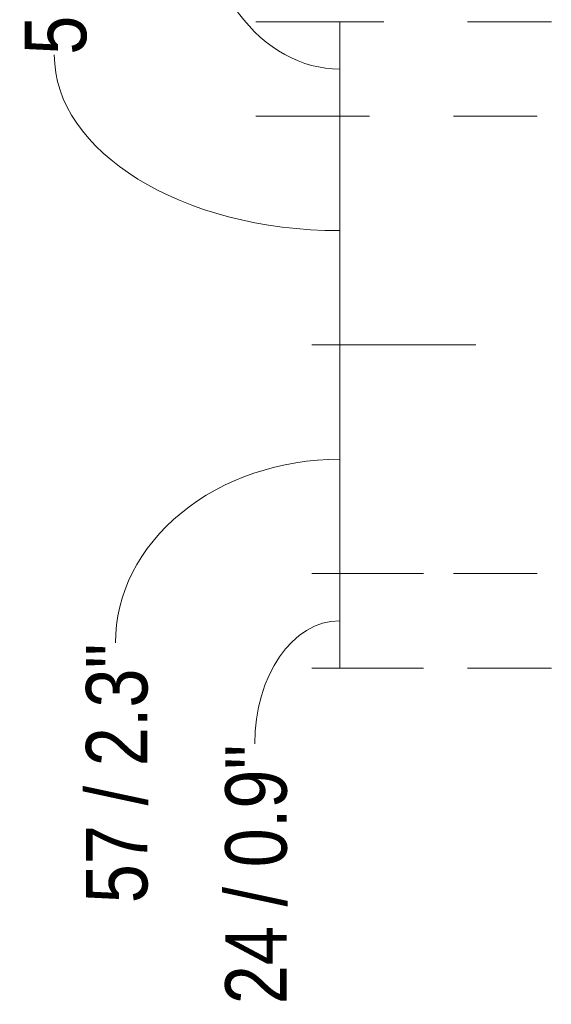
# Model space of a CAD drawing. Header units: millimetres. Extents: x -6809 to -5187, y -77 to 6798.
# Tile 5 of 7: x -5490 to -5357, y 6426 to 6673. Entities that reach past the tile are written whole.
import ezdxf

# ---------------------------------------------------------------- set-up
doc = ezdxf.new("R2010")
doc.units = ezdxf.units.MM
doc.linetypes.add('Dash', pattern=[42, 21, -21])
doc.layers.add('A-ANNO-DIMS', color=7, linetype='Dash', lineweight=9, true_color=0xd2d2d2)
doc.layers.add('A-ANNO-DIMS-7', color=7, linetype='Continuous', lineweight=9)
doc.styles.add('Arial Narrow', font='ARIALN.TTF', dxfattribs={"height": 15.4})
doc.dimstyles.new('FARO_-_2_2mm_Arial_Narrow_mm_Inch_Left_1', dxfattribs={"dimscale": 304.8, "dimtxt": 15.760837, "dimasz": 0, "dimexe": 0.068898, "dimexo": 0.0625, "dimgap": 0.011483, "dimtad": 1, "dimdec": 0, "dimzin": 0, "dimdsep": 46, "dimtxsty": 'Arial Narrow', "dimblk1": 'NONE', "dimblk2": 'NONE', "dimsah": 1, "dimcen": 0.09, "dimadec": 0, "dimazin": 0, "dimtfac": 1, "dimtdec": 4, "dimtix": 1, "dimtmove": 1, "dimatfit": 3, "dimfxl": 0.022966, "dimfxlon": 1, "dimtvp": 1, "dimtolj": 1, "dimtzin": 0, "dimarcsym": 2})

# ---------------------------------------------------------------- blocks, each defined once
blk = doc.blocks.new('DIMBLOCK7-Planta_PDF Fixing Hole')
at = {"layer": 'A-ANNO-DIMS-7', "color": 251, "true_color": 0x5b5b5b, "transparency": 16777216}
for p, q in [((-5402.92, 6672.71), (-5430.92, 6672.71)), ((-5409.92, 6672.71), (-5409.92, 6649.07)), ((-5409.92, 6672.71), (-5402.92, 6672.71)), ((-5402.92, 6649.07), (-5430.92, 6649.07)), ((-5409.92, 6649.07), (-5402.92, 6649.07))]:
    blk.add_line(p, q, dxfattribs=at)
blk.add_ellipse((-5409.92, 6708.68), major_axis=(0, 47.79), ratio=0.749854, start_param=1.570796, end_param=3.141593, dxfattribs=at)
at = {"layer": 'A-ANNO-DIMS-7', "color": 0, "transparency": 16777216, "insert": (-5453.15, 6708.68), "char_height": 15.4, "width": 78.3539, "attachment_point": 1, "rotation": 90, "line_spacing_factor": 0.974696, "style": 'Arial Narrow'}
blk.add_mtext('24 / 0.9"', dxfattribs=at)
blk = doc.blocks.new('_None')
blk = doc.blocks.new('DIMBLOCK8-Planta_PDF Fixing Hole')
at = {"layer": 'A-ANNO-DIMS-7', "color": 251, "true_color": 0x5b5b5b, "transparency": 16777216}
for p, q in [((-5402.92, 6649.07), (-5430.92, 6649.07)), ((-5409.92, 6649.07), (-5409.92, 6591.71)), ((-5409.92, 6649.07), (-5402.92, 6649.07)), ((-5409.92, 6591.71), (-5416.92, 6591.71)), ((-5410.06, 6591.71), (-5388.92, 6591.71))]:
    blk.add_line(p, q, dxfattribs=at)
blk.add_ellipse((-5409.92, 6664.48), major_axis=(71.49, 0), ratio=0.616698, start_param=3.141593, end_param=4.712389, dxfattribs=at)
at = {"layer": 'A-ANNO-DIMS-7', "color": 0, "transparency": 16777216, "insert": (-5488.8, 6664.48), "char_height": 15.4, "width": 78.3539, "attachment_point": 1, "rotation": 90, "line_spacing_factor": 0.974696, "style": 'Arial Narrow'}
blk.add_mtext('57 / 2.3"', dxfattribs=at)
blk = doc.blocks.new('DIMBLOCK9-Planta_PDF Fixing Hole')
at = {"layer": 'A-ANNO-DIMS-7', "color": 251, "true_color": 0x5b5b5b, "transparency": 16777216}
for p, q in [((-5409.92, 6591.71), (-5416.92, 6591.71)), ((-5410.06, 6591.71), (-5388.92, 6591.71)), ((-5409.92, 6591.71), (-5409.92, 6534.38)), ((-5409.92, 6534.38), (-5416.92, 6534.38)), ((-5410.06, 6534.38), (-5388.92, 6534.38))]:
    blk.add_line(p, q, dxfattribs=at)
blk.add_ellipse((-5409.92, 6517.02), major_axis=(56.17, 0), ratio=0.819432, start_param=1.570796, end_param=3.141593, dxfattribs=at)
at = {"layer": 'A-ANNO-DIMS-7', "color": 0, "transparency": 16777216, "insert": (-5473.48, 6451.73), "char_height": 15.4, "width": 78.3539, "attachment_point": 1, "rotation": 90, "line_spacing_factor": 0.974696, "style": 'Arial Narrow'}
blk.add_mtext('57 / 2.3"', dxfattribs=at)
blk = doc.blocks.new('DIMBLOCK10-Planta_PDF Fixing Hole')
at = {"layer": 'A-ANNO-DIMS-7', "color": 251, "true_color": 0x5b5b5b, "transparency": 16777216}
for p, q in [((-5409.92, 6534.38), (-5416.92, 6534.38)), ((-5410.06, 6534.38), (-5388.92, 6534.38)), ((-5409.92, 6534.38), (-5409.92, 6510.71)), ((-5409.92, 6510.71), (-5416.92, 6510.71)), ((-5410.06, 6510.71), (-5388.92, 6510.71))]:
    blk.add_line(p, q, dxfattribs=at)
blk.add_ellipse((-5409.92, 6491.68), major_axis=(0, 30.87), ratio=0.689449, start_param=0, end_param=1.570796, dxfattribs=at)
at = {"layer": 'A-ANNO-DIMS-7', "color": 0, "transparency": 16777216, "insert": (-5438.59, 6426.39), "char_height": 15.4, "width": 78.3539, "attachment_point": 1, "rotation": 90, "line_spacing_factor": 0.974696, "style": 'Arial Narrow'}
blk.add_mtext('24 / 0.9"', dxfattribs=at)

msp = doc.modelspace()

# ---------------------------------------------------------------- linework, layer by layer
at = {"layer": 'A-ANNO-DIMS'}
for p, q in [((-5272.86, 6672.71), (-5405.86, 6672.71)), ((-5276.44, 6649.07), (-5405.86, 6649.07)), ((-5333.77, 6591.71), (-5410.77, 6591.71)), ((-5276.44, 6534.38), (-5413.44, 6534.38)), ((-5272.86, 6510.71), (-5413.44, 6510.71))]:
    msp.add_line(p, q, dxfattribs=at)

# ---------------------------------------------------------------- dimensions: what is measured, and where the dimension line sits
at = {"layer": 'A-ANNO-DIMS', "color": 251, "linetype": 'Continuous', "true_color": 0x5b5b5b}
for base, p1, p2, override, picture, middle in [((-5409.92, 6649.07), (-5402.92, 6672.71), (-5402.92, 6649.07), {"dimpost": '<>', "dimfxl": 23.633914}, 'DIMBLOCK7-Planta_PDF Fixing Hole', (-5442.88, 6747.86)), ((-5409.92, 6591.71), (-5402.92, 6649.07), (-5416.92, 6591.71), {"dimpost": '<>', "dimfxl": 59.049706}, 'DIMBLOCK8-Planta_PDF Fixing Hole', (-5478.53, 6703.66)), ((-5409.92, 6534.38), (-5416.92, 6591.71), (-5416.92, 6534.38), {"dimpost": '<>', "dimfxl": 57.32583}, 'DIMBLOCK9-Planta_PDF Fixing Hole', (-5463.21, 6490.9)), ((-5409.92, 6510.71), (-5416.92, 6534.38), (-5416.92, 6510.71), {"dimpost": '<>', "dimfxl": 23.67417}, 'DIMBLOCK10-Planta_PDF Fixing Hole', (-5428.33, 6465.56))]:
    dim = msp.add_linear_dim(base=base, p1=p1, p2=p2, angle=90, dimstyle='FARO_-_2_2mm_Arial_Narrow_mm_Inch_Left_1', override=override, dxfattribs=at)
    dim.commit()
    dim.dimension.update_dxf_attribs({"geometry": picture, "text_midpoint": middle, "dimtype": 160, "text_rotation": 90})

doc.saveas('drawing.dxf')
